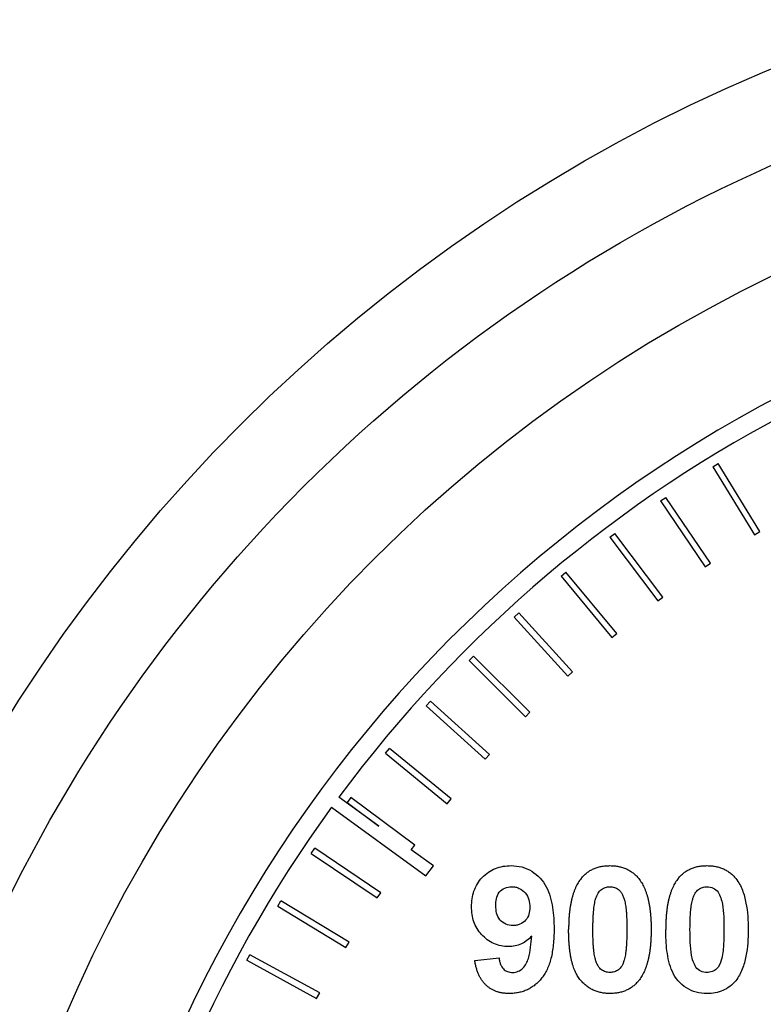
# Model space of a CAD drawing. Header units: inches. Extents: x 5 to 215, y 5 to 165.
# Tile 12 of 74: x 58.463 to 59.052, y 103.036 to 103.815. Entities that reach past the tile are written whole.
import ezdxf

# ---------------------------------------------------------------- set-up
doc = ezdxf.new("R2010")
doc.units = ezdxf.units.IN
doc.header["$LTSCALE"] = 20
doc.header["$MEASUREMENT"] = 0

msp = doc.modelspace()

# ---------------------------------------------------------------- linework, layer by layer
for p, q in [((59.01244, 103.46117), (59.0167, 103.46378)), ((59.04965, 103.41001), (59.0167, 103.46378)), ((59.01244, 103.46117), (59.04538, 103.40739)), ((58.97097, 103.43425), (58.9751, 103.43706)), ((58.97097, 103.43425), (59.00643, 103.3821)), ((59.01057, 103.38491), (58.9751, 103.43706)), ((58.93083, 103.40538), (58.93482, 103.40839)), ((58.97273, 103.35798), (58.93482, 103.40839)), ((59.04538, 103.40739), (59.04965, 103.41001)), ((58.93083, 103.40538), (58.96873, 103.35498)), ((59.00643, 103.3821), (59.01057, 103.38491)), ((58.8921, 103.37464), (58.89595, 103.37783)), ((58.93621, 103.32929), (58.89595, 103.37783)), ((58.8921, 103.37464), (58.93236, 103.32609)), ((58.96873, 103.35498), (58.97273, 103.35798)), ((58.85488, 103.3421), (58.85857, 103.34547)), ((58.90109, 103.29889), (58.85857, 103.34547)), ((58.85488, 103.3421), (58.8974, 103.29552)), ((58.93236, 103.32609), (58.93621, 103.32929)), ((58.81925, 103.30782), (58.82278, 103.31136)), ((58.81925, 103.30782), (58.86394, 103.26331)), ((58.86746, 103.26686), (58.82278, 103.31136)), ((58.8974, 103.29552), (58.90109, 103.29889)), ((58.78529, 103.27188), (58.78864, 103.27559)), ((58.8354, 103.23326), (58.78864, 103.27559)), ((58.78529, 103.27188), (58.83204, 103.22955)), ((58.86394, 103.26331), (58.86746, 103.26686)), ((58.75307, 103.23438), (58.75625, 103.23824)), ((58.80496, 103.19818), (58.75625, 103.23824)), ((58.75307, 103.23438), (58.80178, 103.19432)), ((58.83204, 103.22955), (58.8354, 103.23326)), ((58.74787, 103.1766), (58.71615, 103.19964)), ((58.72567, 103.19939), (58.72268, 103.19538)), ((58.77623, 103.16169), (58.72567, 103.19939)), ((58.80178, 103.19432), (58.80496, 103.19818)), ((58.71024, 103.19158), (58.78507, 103.13721)), ((58.72268, 103.19538), (58.74787, 103.1766)), ((58.69417, 103.15498), (58.69697, 103.15913)), ((58.74926, 103.12388), (58.69697, 103.15913)), ((58.77347, 103.158), (58.77623, 103.16169)), ((58.79095, 103.1453), (58.77347, 103.158)), ((58.69417, 103.15498), (58.74646, 103.11973)), ((58.78507, 103.13721), (58.79095, 103.1453)), ((58.74646, 103.11973), (58.74926, 103.12388)), ((58.66762, 103.11328), (58.67021, 103.11755)), ((58.66762, 103.11328), (58.72153, 103.08055)), ((58.72412, 103.08482), (58.67021, 103.11755)), ((58.72153, 103.08055), (58.72412, 103.08482)), ((58.64307, 103.07036), (58.64546, 103.07475)), ((58.70087, 103.04462), (58.64546, 103.07475)), ((58.82377, 103.07014), (58.843, 103.07227)), ((58.64307, 103.07036), (58.69848, 103.04023)), ((58.69848, 103.04023), (58.70087, 103.04462))]:
    msp.add_line(p, q)
for radius in [1.3, 1.15]:
    msp.add_circle((59.5578, 102.57579), radius)
for radius, start, end in [(1.06265, 315, 225), (1.04765, 117, 143.45309), (1.04765, 144, 170.45309)]:
    msp.add_arc((59.5578, 102.57579), radius, start, end)
for points, knots in [([(59.5578, 101.34579), (59.2316, 101.34579), (58.91872, 101.47538), (58.4574, 101.93671), (58.3278, 102.24958), (58.3278, 102.90199), (58.4574, 103.21486), (58.91872, 103.67619), (59.2316, 103.80579), (59.5578, 103.80579)], [0, 0, 0, 0, 0.25, 0.25, 0.5, 0.5, 0.75, 0.75, 1, 1, 1, 1]), ([(58.82121, 103.11279), (58.8213, 103.11703), (58.82174, 103.1212), (58.82452, 103.12918), (58.82671, 103.1329), (58.83262, 103.13906), (58.83618, 103.14153), (58.84208, 103.14388), (58.84412, 103.14444), (58.84833, 103.14518), (58.85046, 103.14529), (58.8526, 103.14534)], [0, 0, 0, 0, 0.25, 0.25, 0.5, 0.5, 0.75, 0.75, 0.875, 0.875, 1, 1, 1, 1]), ([(58.8526, 103.14534), (58.85546, 103.14526), (58.8583, 103.14503), (58.86383, 103.14355), (58.86648, 103.14244), (58.87374, 103.13793), (58.8778, 103.13355), (58.88307, 103.12349), (58.88454, 103.11788), (58.88628, 103.1067), (58.88654, 103.101), (58.88659, 103.0953)], [0, 0, 0, 0, 0.125, 0.125, 0.25, 0.25, 0.5, 0.5, 0.75, 0.75, 1, 1, 1, 1]), ([(58.90803, 103.13519), (58.90872, 103.136), (58.9101, 103.1376), (58.91247, 103.13967), (58.91503, 103.14144), (58.91782, 103.14285), (58.92078, 103.144), (58.92396, 103.14476), (58.92732, 103.14526), (58.92964, 103.14531), (58.93083, 103.14534)], [0, 0, 0, 0, 0.123958, 0.2447, 0.363941, 0.484152, 0.605999, 0.731306, 0.862758, 1, 1, 1, 1]), ([(58.93083, 103.14534), (58.93202, 103.14531), (58.93433, 103.14526), (58.93771, 103.14476), (58.94089, 103.14397), (58.94387, 103.14285), (58.94665, 103.14139), (58.94922, 103.13959), (58.95161, 103.13751), (58.953, 103.13589), (58.9537, 103.13507)], [0, 0, 0, 0, 0.137323, 0.267352, 0.392965, 0.51492, 0.6342, 0.754352, 0.875575, 1, 1, 1, 1]), ([(58.98495, 103.13519), (58.98565, 103.136), (58.98702, 103.1376), (58.98939, 103.13967), (58.99195, 103.14144), (58.99474, 103.14285), (58.9977, 103.144), (59.00088, 103.14476), (59.00425, 103.14526), (59.00656, 103.14531), (59.00775, 103.14534)], [0, 0, 0, 0, 0.123958, 0.2447, 0.363941, 0.484152, 0.605999, 0.731306, 0.862758, 1, 1, 1, 1]), ([(59.00775, 103.14534), (59.00894, 103.14531), (59.01126, 103.14526), (59.01463, 103.14476), (59.01781, 103.14397), (59.02079, 103.14285), (59.02358, 103.14139), (59.02614, 103.13959), (59.02854, 103.13751), (59.02992, 103.13589), (59.03063, 103.13507)], [0, 0, 0, 0, 0.137323, 0.267352, 0.392965, 0.51492, 0.6342, 0.754352, 0.875575, 1, 1, 1, 1]), ([(58.90803, 103.13519), (58.90762, 103.13466), (58.90679, 103.13359), (58.90568, 103.13185), (58.90463, 103.13001), (58.90368, 103.12804), (58.90276, 103.12595), (58.90198, 103.12372), (58.90123, 103.12139), (58.90059, 103.11892), (58.90002, 103.11635), (58.89949, 103.11364), (58.89907, 103.11081), (58.89874, 103.10785), (58.89845, 103.10478), (58.89829, 103.10158), (58.89815, 103.09826), (58.89814, 103.09601), (58.89813, 103.09486)], [0, 0, 0, 0, 0.047398, 0.09604, 0.146129, 0.197851, 0.251561, 0.307484, 0.365646, 0.425427, 0.488096, 0.553258, 0.620826, 0.691436, 0.764257, 0.840213, 0.918471, 1, 1, 1, 1]), ([(58.9537, 103.13507), (58.9541, 103.13454), (58.95492, 103.13348), (58.95603, 103.13176), (58.95709, 103.12993), (58.95801, 103.12795), (58.9589, 103.12587), (58.95972, 103.12366), (58.96043, 103.12131), (58.96111, 103.11886), (58.96165, 103.11626), (58.96216, 103.11354), (58.96258, 103.11069), (58.96291, 103.10773), (58.9632, 103.10464), (58.96337, 103.10143), (58.9635, 103.09809), (58.96351, 103.09582), (58.96352, 103.09466)], [0, 0, 0, 0, 0.046673, 0.095251, 0.144862, 0.19631, 0.249763, 0.305775, 0.363267, 0.423548, 0.486033, 0.551487, 0.619434, 0.689951, 0.763148, 0.839004, 0.918105, 1, 1, 1, 1]), ([(58.98495, 103.13519), (58.98454, 103.13466), (58.98372, 103.13359), (58.9826, 103.13185), (58.98156, 103.13001), (58.9806, 103.12804), (58.97968, 103.12595), (58.9789, 103.12372), (58.97815, 103.12139), (58.97752, 103.11892), (58.97694, 103.11635), (58.97641, 103.11364), (58.976, 103.11081), (58.97567, 103.10785), (58.97537, 103.10478), (58.97521, 103.10158), (58.97508, 103.09826), (58.97506, 103.09601), (58.97506, 103.09486)], [0, 0, 0, 0, 0.047398, 0.09604, 0.146129, 0.197851, 0.251561, 0.307484, 0.365646, 0.425427, 0.488096, 0.553258, 0.620826, 0.691436, 0.764257, 0.840213, 0.918471, 1, 1, 1, 1]), ([(59.03063, 103.13507), (59.03171, 103.13366), (59.0327, 103.1322), (59.03443, 103.12916), (59.03513, 103.12755), (59.03709, 103.12264), (59.038, 103.1192), (59.04001, 103.1088), (59.0404, 103.10173), (59.04044, 103.09466)], [0, 0, 0, 0, 0.125, 0.125, 0.25, 0.25, 0.5, 0.5, 1, 1, 1, 1]), ([(58.84044, 103.11363), (58.84048, 103.11549), (58.84057, 103.11734), (58.84138, 103.12097), (58.84204, 103.12277), (58.84434, 103.12572), (58.84588, 103.12685), (58.84927, 103.12835), (58.85115, 103.12859), (58.853, 103.12868)], [0, 0, 0, 0, 0.25, 0.25, 0.5, 0.5, 0.75, 0.75, 1, 1, 1, 1]), ([(58.853, 103.12868), (58.85402, 103.12863), (58.85503, 103.12857), (58.857, 103.12816), (58.85797, 103.12781), (58.86072, 103.12649), (58.86234, 103.1252), (58.86503, 103.12217), (58.866, 103.12031), (58.86712, 103.1164), (58.86734, 103.11435), (58.86736, 103.11231)], [0, 0, 0, 0, 0.125, 0.125, 0.25, 0.25, 0.5, 0.5, 0.75, 0.75, 1, 1, 1, 1]), ([(58.91951, 103.11886), (58.91979, 103.11972), (58.92032, 103.12133), (58.92137, 103.12349), (58.92259, 103.12525), (58.92403, 103.12656), (58.9256, 103.12751), (58.92726, 103.12818), (58.92901, 103.12859), (58.93022, 103.12865), (58.93083, 103.12868)], [0, 0, 0, 0, 0.165967, 0.313051, 0.441925, 0.558757, 0.669878, 0.777615, 0.887576, 1, 1, 1, 1]), ([(58.93083, 103.12868), (58.93144, 103.12865), (58.93264, 103.12859), (58.93439, 103.12819), (58.93603, 103.12751), (58.9376, 103.12656), (58.93905, 103.12516), (58.94032, 103.12325), (58.94144, 103.12082), (58.94227, 103.11844), (58.94288, 103.11617), (58.94323, 103.11407), (58.94358, 103.11165), (58.94382, 103.10889), (58.94406, 103.10581), (58.94417, 103.10239), (58.94429, 103.09864), (58.94429, 103.09602), (58.94429, 103.09466)], [0, 0, 0, 0, 0.045051, 0.089115, 0.131831, 0.175939, 0.223767, 0.279492, 0.344622, 0.420959, 0.465855, 0.51804, 0.578352, 0.64628, 0.722489, 0.806966, 0.899303, 1, 1, 1, 1]), ([(58.99643, 103.11886), (58.99671, 103.11972), (58.99724, 103.12133), (58.99829, 103.12349), (58.99952, 103.12525), (59.00096, 103.12656), (59.00252, 103.12751), (59.00418, 103.12818), (59.00593, 103.12859), (59.00714, 103.12865), (59.00775, 103.12868)], [0, 0, 0, 0, 0.165967, 0.313051, 0.441925, 0.558757, 0.669878, 0.777615, 0.887576, 1, 1, 1, 1]), ([(59.00775, 103.12868), (59.00944, 103.1286), (59.01113, 103.12833), (59.0142, 103.12687), (59.01553, 103.12573), (59.01746, 103.12293), (59.01814, 103.12136), (59.01929, 103.11817), (59.01973, 103.11652), (59.02114, 103.10821), (59.02121, 103.10142), (59.02121, 103.09466)], [0, 0, 0, 0, 0.125, 0.125, 0.25, 0.25, 0.375, 0.375, 0.5, 0.5, 1, 1, 1, 1]), ([(58.91736, 103.09466), (58.91737, 103.09603), (58.91739, 103.09866), (58.91749, 103.10246), (58.91764, 103.10594), (58.91788, 103.10912), (58.91818, 103.112), (58.91853, 103.11456), (58.91896, 103.11683), (58.91933, 103.11822), (58.91951, 103.11886)], [0, 0, 0, 0, 0.168587, 0.324063, 0.467301, 0.598424, 0.716663, 0.822958, 0.917627, 1, 1, 1, 1]), ([(58.99429, 103.09466), (58.9943, 103.09603), (58.99431, 103.09866), (58.99441, 103.10246), (58.99456, 103.10594), (58.9948, 103.10912), (58.9951, 103.112), (58.99545, 103.11456), (58.99588, 103.11683), (58.99626, 103.11822), (58.99643, 103.11886)], [0, 0, 0, 0, 0.168587, 0.324063, 0.467301, 0.598424, 0.716663, 0.822958, 0.917627, 1, 1, 1, 1]), ([(58.85056, 103.08124), (58.84854, 103.0813), (58.84654, 103.08142), (58.84262, 103.08222), (58.84067, 103.08283), (58.8352, 103.08534), (58.83191, 103.08776), (58.8265, 103.09366), (58.82436, 103.09717), (58.82242, 103.10283), (58.82194, 103.10479), (58.82134, 103.10877), (58.82126, 103.11078), (58.82121, 103.11279)], [0, 0, 0, 0, 0.125, 0.125, 0.25, 0.25, 0.5, 0.5, 0.75, 0.75, 0.875, 0.875, 1, 1, 1, 1]), ([(58.85404, 103.09791), (58.85208, 103.098), (58.85011, 103.09825), (58.8465, 103.09981), (58.84486, 103.101), (58.84237, 103.104), (58.84157, 103.10586), (58.84058, 103.10966), (58.84047, 103.11166), (58.84044, 103.11363)], [0, 0, 0, 0, 0.25, 0.25, 0.5, 0.5, 0.75, 0.75, 1, 1, 1, 1]), ([(58.86736, 103.11231), (58.86733, 103.11047), (58.86718, 103.10865), (58.86615, 103.10514), (58.8653, 103.10345), (58.86277, 103.10071), (58.8612, 103.09964), (58.85864, 103.09858), (58.85776, 103.09831), (58.85591, 103.09798), (58.85498, 103.09794), (58.85404, 103.09791)], [0, 0, 0, 0, 0.25, 0.25, 0.5, 0.5, 0.75, 0.75, 0.875, 0.875, 1, 1, 1, 1]), ([(58.88659, 103.0953), (58.88656, 103.09312), (58.88651, 103.0889), (58.88604, 103.08281), (58.88531, 103.07718), (58.88422, 103.07203), (58.88286, 103.06734), (58.88115, 103.06313), (58.87916, 103.05937), (58.87683, 103.0561), (58.87427, 103.05326), (58.87152, 103.0508), (58.86857, 103.04872), (58.86545, 103.04699), (58.86212, 103.0457), (58.85861, 103.04476), (58.85493, 103.04415), (58.8524, 103.04409), (58.85112, 103.04406)], [0, 0, 0, 0, 0.092968, 0.179619, 0.259931, 0.334293, 0.403359, 0.467487, 0.527508, 0.583974, 0.637909, 0.690049, 0.740832, 0.791076, 0.841481, 0.892708, 0.945369, 1, 1, 1, 1]), ([(58.86889, 103.08955), (58.8677, 103.08828), (58.86648, 103.08704), (58.86376, 103.08496), (58.86227, 103.08407), (58.85908, 103.08261), (58.85744, 103.08209), (58.85406, 103.0814), (58.85231, 103.08128), (58.85056, 103.08124)], [0, 0, 0, 0, 0.25, 0.25, 0.5, 0.5, 0.75, 0.75, 1, 1, 1, 1]), ([(58.85384, 103.06073), (58.85535, 103.06076), (58.85685, 103.06104), (58.85959, 103.06225), (58.86081, 103.06316), (58.86291, 103.06527), (58.86383, 103.06645), (58.86525, 103.06909), (58.86577, 103.07048), (58.8671, 103.07474), (58.86761, 103.07771), (58.86844, 103.08361), (58.86868, 103.08658), (58.86889, 103.08955)], [0, 0, 0, 0, 0.125, 0.125, 0.25, 0.25, 0.375, 0.375, 0.5, 0.5, 0.75, 0.75, 1, 1, 1, 1]), ([(58.93083, 103.04406), (58.92963, 103.0441), (58.92728, 103.04416), (58.92386, 103.0447), (58.9206, 103.04556), (58.91753, 103.04678), (58.91464, 103.04837), (58.91191, 103.05027), (58.90941, 103.05257), (58.90745, 103.05471), (58.90601, 103.05665), (58.905, 103.05826), (58.90402, 103.05998), (58.90318, 103.06186), (58.90235, 103.06386), (58.90161, 103.06601), (58.90096, 103.06829), (58.90035, 103.0707), (58.89984, 103.07325), (58.89937, 103.07593), (58.899, 103.07876), (58.89867, 103.08172), (58.89844, 103.08481), (58.89825, 103.08804), (58.89816, 103.0914), (58.89814, 103.09369), (58.89813, 103.09486)], [0, 0, 0, 0, 0.052409, 0.102698, 0.151428, 0.199593, 0.247225, 0.295496, 0.34477, 0.395913, 0.422466, 0.450208, 0.479008, 0.508969, 0.540574, 0.57368, 0.608385, 0.644555, 0.682462, 0.722219, 0.763823, 0.807353, 0.852522, 0.899675, 0.948823, 1, 1, 1, 1]), ([(58.93083, 103.06073), (58.93022, 103.06076), (58.92902, 103.06082), (58.92727, 103.0612), (58.92563, 103.06188), (58.92405, 103.0628), (58.9226, 103.06418), (58.92136, 103.06611), (58.92021, 103.06851), (58.91937, 103.07089), (58.91881, 103.07316), (58.9184, 103.07525), (58.91811, 103.07768), (58.91781, 103.08044), (58.91764, 103.08353), (58.91746, 103.08694), (58.9174, 103.09069), (58.91738, 103.0933), (58.91736, 103.09466)], [0, 0, 0, 0, 0.045111, 0.088643, 0.131873, 0.175782, 0.223334, 0.278855, 0.344286, 0.420258, 0.465092, 0.517437, 0.577764, 0.646322, 0.722599, 0.806717, 0.899165, 1, 1, 1, 1]), ([(58.94429, 103.09466), (58.94428, 103.0933), (58.94426, 103.09068), (58.94416, 103.08689), (58.94401, 103.08341), (58.94377, 103.08024), (58.94347, 103.07738), (58.94312, 103.07482), (58.94269, 103.07257), (58.94232, 103.07119), (58.94214, 103.07054)], [0, 0, 0, 0, 0.168314, 0.324299, 0.468006, 0.598736, 0.717362, 0.823188, 0.917357, 1, 1, 1, 1]), ([(58.96352, 103.09466), (58.96351, 103.09351), (58.9635, 103.09124), (58.96336, 103.08791), (58.9632, 103.0847), (58.96291, 103.08162), (58.96258, 103.07865), (58.96217, 103.07581), (58.96162, 103.0731), (58.96109, 103.07051), (58.96042, 103.06804), (58.95967, 103.0657), (58.95888, 103.06347), (58.95798, 103.06137), (58.95702, 103.0594), (58.95597, 103.05755), (58.95486, 103.05582), (58.95403, 103.05475), (58.95362, 103.05422)], [0, 0, 0, 0, 0.081774, 0.160286, 0.236029, 0.309118, 0.37953, 0.447377, 0.512357, 0.574749, 0.634941, 0.692941, 0.748708, 0.802702, 0.854279, 0.904229, 0.952735, 1, 1, 1, 1]), ([(59.00775, 103.04406), (59.00487, 103.04414), (59.00202, 103.04439), (58.99647, 103.04585), (58.99382, 103.04701), (58.98656, 103.05159), (58.98263, 103.05615), (58.97801, 103.06662), (58.97676, 103.07227), (58.97533, 103.08349), (58.9751, 103.08917), (58.97506, 103.09486)], [0, 0, 0, 0, 0.125, 0.125, 0.25, 0.25, 0.5, 0.5, 0.75, 0.75, 1, 1, 1, 1]), ([(59.00775, 103.06073), (59.00606, 103.06081), (59.00438, 103.06106), (59.00132, 103.0625), (58.99996, 103.0636), (58.99712, 103.06781), (58.9961, 103.07113), (58.99488, 103.07777), (58.99468, 103.08114), (58.99434, 103.0879), (58.99432, 103.09128), (58.99429, 103.09466)], [0, 0, 0, 0, 0.125, 0.125, 0.25, 0.25, 0.5, 0.5, 0.75, 0.75, 1, 1, 1, 1]), ([(59.02121, 103.09466), (59.02119, 103.09061), (59.02114, 103.08656), (59.02058, 103.07849), (59.02012, 103.07445), (59.01907, 103.07054)], [0, 0, 0, 0, 0.5, 0.5, 1, 1, 1, 1]), ([(59.04044, 103.09466), (59.0404, 103.08759), (59.04005, 103.08054), (59.03794, 103.07011), (59.03705, 103.06667), (59.03444, 103.06009), (59.03272, 103.05703), (59.03055, 103.05422)], [0, 0, 0, 0, 0.5, 0.5, 0.75, 0.75, 1, 1, 1, 1]), ([(58.843, 103.07227), (58.84313, 103.07135), (58.84337, 103.06961), (58.84413, 103.06722), (58.84508, 103.06517), (58.84638, 103.06352), (58.84793, 103.06226), (58.8497, 103.06135), (58.8517, 103.06083), (58.85311, 103.06076), (58.85384, 103.06073)], [0, 0, 0, 0, 0.157643, 0.297977, 0.424348, 0.539902, 0.651205, 0.760829, 0.875886, 1, 1, 1, 1]), ([(58.85112, 103.04406), (58.8502, 103.04408), (58.84839, 103.04412), (58.84574, 103.04442), (58.84322, 103.04494), (58.84085, 103.04566), (58.83861, 103.04656), (58.83651, 103.04769), (58.83455, 103.04904), (58.83271, 103.05056), (58.83104, 103.05233), (58.82952, 103.05427), (58.82815, 103.05642), (58.82698, 103.05879), (58.8259, 103.06133), (58.82503, 103.06409), (58.82431, 103.06705), (58.82396, 103.06909), (58.82377, 103.07014)], [0, 0, 0, 0, 0.066042, 0.129578, 0.190639, 0.249641, 0.306923, 0.363414, 0.420189, 0.476892, 0.534398, 0.593331, 0.653964, 0.716632, 0.782447, 0.851263, 0.923644, 1, 1, 1, 1]), ([(58.94214, 103.07054), (58.94186, 103.06969), (58.94134, 103.06807), (58.94028, 103.06591), (58.93906, 103.06415), (58.93762, 103.06285), (58.93606, 103.06189), (58.9344, 103.06123), (58.93265, 103.06081), (58.93144, 103.06075), (58.93083, 103.06073)], [0, 0, 0, 0, 0.165947, 0.313014, 0.441872, 0.55869, 0.668748, 0.777614, 0.886362, 1, 1, 1, 1]), ([(59.01907, 103.07054), (59.01822, 103.06796), (59.01725, 103.06534), (59.01422, 103.06257), (59.01305, 103.06188), (59.01047, 103.06096), (59.00912, 103.06079), (59.00775, 103.06073)], [0, 0, 0, 0, 0.5, 0.5, 0.75, 0.75, 1, 1, 1, 1]), ([(58.95362, 103.05422), (58.95293, 103.0534), (58.95155, 103.0518), (58.94918, 103.04973), (58.94662, 103.04797), (58.94385, 103.04654), (58.94088, 103.04541), (58.93769, 103.04464), (58.93433, 103.04415), (58.93201, 103.04409), (58.93083, 103.04406)], [0, 0, 0, 0, 0.123954, 0.244691, 0.363928, 0.483447, 0.606014, 0.731315, 0.862763, 1, 1, 1, 1]), ([(59.03055, 103.05422), (59.02914, 103.05257), (59.02767, 103.05101), (59.02427, 103.0484), (59.02237, 103.04729), (59.01842, 103.04559), (59.01635, 103.04501), (59.01209, 103.04423), (59.00992, 103.04411), (59.00775, 103.04406)], [0, 0, 0, 0, 0.25, 0.25, 0.5, 0.5, 0.75, 0.75, 1, 1, 1, 1])]:
    msp.add_open_spline(points, degree=3, knots=knots)

doc.saveas('drawing.dxf')
